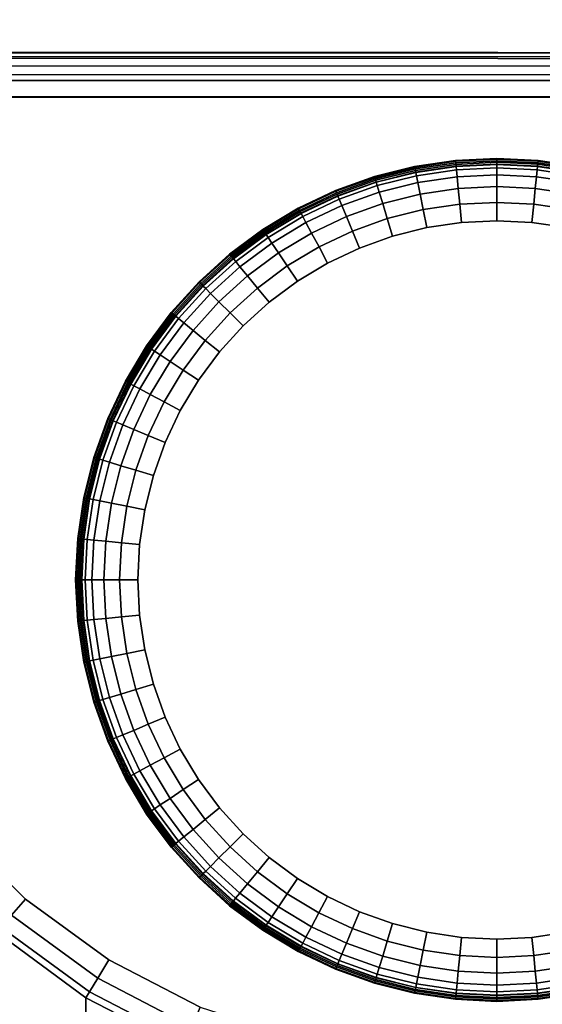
# Model space of a CAD drawing. Header units: inches. Extents: x -59 to 680, y -62 to 131.
# Tile 223 of 256: x 589.763 to 590.225, y 27.562 to 28.432. Entities that reach past the tile are written whole.
import ezdxf
from ezdxf.enums import TextEntityAlignment as Align

# ---------------------------------------------------------------- set-up
doc = ezdxf.new("R2010")
doc.units = ezdxf.units.IN
doc.header["$MEASUREMENT"] = 0
for name, color, linetype in [('A-FURN-3-COLLECTION-RUG-BOTTOM', 8, 'Continuous'), ('A-FURN-3-COLLECTION-RUG-SEC1', 9, 'Continuous'), ('A-FURN-3-COLLECTION-VOLAGE-TABLE-LEG', 253, 'Continuous'), ('A-FURN-3-COLLECTION-VOLAGE-TABLE-LEG-GLIDE', 251, 'Continuous'), ('A-FURN-3-COLLECTION-VOLAGE-TABLE-TOP-BOTTOM', 253, 'Continuous'), ('A-FURN-3-COLLECTION-VOLAGE-TABLE-TOP-EDGE', 252, 'Continuous'), ('A-FURN-3-COLLECTION-VOLAGE-TABLE-TOP-TOP', 253, 'Continuous'), ('A-FURN-HAWORTH-ATT', 7, 'Continuous')]:
    doc.layers.add(name, color=color, linetype=linetype)
doc.styles.get("Standard").update_dxf_attribs({"font": 'arial.ttf'})

# ---------------------------------------------------------------- blocks, each defined once
blk = doc.blocks.new('HCCS-VXTO-11-3D-3')
at = {"layer": 'A-FURN-3-COLLECTION-VOLAGE-TABLE-LEG'}
for points, invisible_edges in [([(22.491, 8.54399, 0.15901), (22.49102, 7.28415, 0.15896), (22.3476, 7.29091, 0.1589), (22.3476, 8.53768, 0.1589)], 4), ([(22.3476, 8.53768, 0.1589), (22.3476, 7.29091, 0.1589), (22.2053, 7.30579, 0.15864), (22.2053, 8.5228, 0.15864)], 5), ([(22.2053, 8.5228, 0.15864), (22.2053, 7.30579, 0.15864), (22.06408, 7.32873, 0.15824), (22.06407, 8.49987, 0.15824)], 5), ([(22.06407, 8.49987, 0.15824), (22.06408, 7.32873, 0.15824), (21.98117, 7.35209, 0.15783), (21.98581, 8.47773, 0.15785)], 5), ([(21.98581, 8.47773, 0.15785), (21.98117, 7.35209, 0.15783), (21.90423, 7.39085, 0.15715), (21.9125, 8.44248, 0.15724)], 5), ([(21.9125, 8.44248, 0.15724), (21.90423, 7.39085, 0.15715), (21.83557, 7.44289, 0.15624), (21.84635, 8.39516, 0.15641)], 5), ([(21.84635, 8.39516, 0.15641), (21.83557, 7.44289, 0.15624), (21.77581, 7.505, 0.15516), (21.78197, 8.3309, 0.15529)], 5), ([(21.78197, 8.3309, 0.15529), (21.77581, 7.505, 0.15516), (21.72575, 7.57517, 0.15394), (21.72825, 8.2575, 0.15401)], 5), ([(21.72825, 8.2575, 0.15401), (21.72575, 7.57517, 0.15394), (21.68645, 7.65187, 0.1526), (21.68645, 8.17672, 0.1526)], 5)]:
    blk.add_3dface(points, dxfattribs=dict(at, invisible_edges=invisible_edges))
blk.add_3dface([(22.52987, 7.28368, 6.98741), (22.5297, 7.28291, 0.19833), (22.53036, 8.54399, 0.19837), (22.52987, 8.5449, 6.98741)], dxfattribs=at)
at = {"layer": 'A-FURN-3-COLLECTION-VOLAGE-TABLE-LEG-GLIDE', "invisible_edges": 10}
for points in [[(22.00216, 8.22558, -0.00126), (22.03297, 8.23015, -0.00126), (22.09519, 8.23014, -0.00126), (22.126, 8.22557, -0.00126)], [(22.03297, 8.23015, -0.00126), (22.06408, 8.23167, -0.00126), (22.06408, 8.23167, -0.00126), (22.09519, 8.23014, -0.00126)], [(21.97195, 8.21801, -0.00126), (22.00216, 8.22558, -0.00126), (22.126, 8.22557, -0.00126), (22.15621, 8.21801, -0.00126)], [(21.94263, 8.20752, -0.00126), (21.97195, 8.21801, -0.00126), (22.15621, 8.21801, -0.00126), (22.18553, 8.20751, -0.00126)], [(21.91447, 8.1942, -0.00126), (21.94263, 8.20752, -0.00126), (22.18553, 8.20751, -0.00126), (22.21369, 8.1942, -0.00126)], [(21.88776, 8.17819, -0.00126), (21.91447, 8.1942, -0.00126), (22.21369, 8.1942, -0.00126), (22.2404, 8.17818, -0.00126)], [(21.86274, 8.15964, -0.00126), (21.88776, 8.17819, -0.00126), (22.2404, 8.17818, -0.00126), (22.26542, 8.15963, -0.00126)], [(21.83966, 8.13872, -0.00126), (21.86274, 8.15964, -0.00126), (22.26542, 8.15963, -0.00126), (22.2885, 8.13871, -0.00126)], [(21.81874, 8.11564, -0.00126), (21.83966, 8.13872, -0.00126), (22.2885, 8.13871, -0.00126), (22.30941, 8.11564, -0.00126)], [(21.80019, 8.09063, -0.00126), (21.81874, 8.11564, -0.00126), (22.30941, 8.11564, -0.00126), (22.32796, 8.09062, -0.00126)], [(21.78418, 8.06391, -0.00126), (21.80019, 8.09063, -0.00126), (22.32796, 8.09062, -0.00126), (22.34398, 8.0639, -0.00126)], [(21.77086, 8.03576, -0.00126), (21.78418, 8.06391, -0.00126), (22.34398, 8.0639, -0.00126), (22.35729, 8.03575, -0.00126)], [(21.76037, 8.00643, -0.00126), (21.77086, 8.03576, -0.00126), (22.35729, 8.03575, -0.00126), (22.36778, 8.00642, -0.00126)], [(21.7528, 7.97622, -0.00126), (21.76037, 8.00643, -0.00126), (22.36778, 8.00642, -0.00126), (22.37535, 7.97621, -0.00126)], [(21.74823, 7.94541, -0.00126), (21.7528, 7.97622, -0.00126), (22.37535, 7.97621, -0.00126), (22.37992, 7.9454, -0.00126)], [(21.7467, 7.9143, -0.00126), (21.74823, 7.94541, -0.00126), (22.37992, 7.9454, -0.00126), (22.38145, 7.91429, -0.00126)], [(21.74823, 7.8832, -0.00126), (21.7467, 7.9143, -0.00126), (22.38145, 7.91429, -0.00126), (22.37992, 7.88319, -0.00126)], [(21.7528, 7.85239, -0.00126), (21.74823, 7.8832, -0.00126), (22.37992, 7.88319, -0.00126), (22.37536, 7.85238, -0.00126)]]:
    blk.add_3dface(points, dxfattribs=at)
at = {"layer": 'A-FURN-3-COLLECTION-VOLAGE-TABLE-TOP-BOTTOM', "invisible_edges": 10}
blk.add_3dface([(23.26671, -10.22039, 8.62413), (19.39614, -10.52459, 8.62413), (19.39614, 10.52459, 8.62413), (23.26671, 10.22039, 8.62413)], dxfattribs=at)
at = {"layer": 'A-FURN-3-COLLECTION-VOLAGE-TABLE-TOP-TOP', "invisible_edges": 10}
blk.add_3dface([(23.42813, 12.10325, 9.41153), (19.53071, 12.40955, 9.41153), (19.53071, -12.40955, 9.41153), (23.42813, -12.10325, 9.41153)], dxfattribs=at)
at = {"layer": 'A-FURN-HAWORTH-ATT', "flags": 1}
for tag, p in [('HAWMC', (0, 0)), ('HAWPN', (0, -0.16667)), ('HAWSN', (0, -0.33333))]:
    blk.add_attdef(tag, text='', height=0.1, dxfattribs=at).set_placement(p, align=Align.TOP_CENTER)
at = {"layer": 'A-FURN-3-COLLECTION-VOLAGE-TABLE-LEG'}
mesh = blk.add_polymesh((2, 36), dxfattribs=at)
for k, corner in enumerate([(22.4905, 7.28368, 7.02677), (22.4905, 7.26886, 7.02331), (22.4905, 7.25616, 7.01513), (22.4905, 7.2482, 7.00228), (22.4905, 7.245, 6.98741), (21.03275, 7.24501, 6.45526), (21.01357, 7.2501, 6.29498), (20.99448, 7.26537, 6.13535), (20.97553, 7.29075, 5.97699), (20.96545, 7.31474, 5.89274), (20.95601, 7.35294, 5.81384), (20.94749, 7.40421, 5.74261), (20.93932, 7.47275, 5.67436), (20.93251, 7.55104, 5.61738), (20.9272, 7.63721, 5.57301), (20.9235, 7.72678, 5.54212), (20.92126, 7.81969, 5.52336), (20.9205, 7.9143, 5.51706), (20.92126, 8.0089, 5.52336), (20.9235, 8.10182, 5.54212), (20.9272, 8.19139, 5.57301), (20.93251, 8.27756, 5.61738), (20.93932, 8.35585, 5.67436), (20.94749, 8.42438, 5.74261), (20.95601, 8.47566, 5.81384), (20.96545, 8.51385, 5.89274), (20.97553, 8.53785, 5.97699), (20.99448, 8.56323, 6.13535), (21.01357, 8.57849, 6.29498), (21.03275, 8.58359, 6.45526), (22.4905, 8.58358, 6.98741), (22.4905, 8.58038, 7.00228), (22.4905, 8.57242, 7.01513), (22.4905, 8.55971, 7.02331), (22.4905, 8.5449, 7.02677), (22.4905, 7.28368, 7.02677), (15.28858, 7.28369, 7.02677), (15.28871, 7.26888, 7.0233), (15.28882, 7.25617, 7.01513), (15.28889, 7.24822, 7.00228), (15.28891, 7.24501, 6.98741), (15.28865, 7.24501, 6.50452), (15.28858, 7.24941, 6.35483), (15.28835, 7.26258, 6.20565), (15.28898, 7.29075, 6.02374), (15.28858, 7.31482, 5.93906), (15.28857, 7.35302, 5.85975), (15.28858, 7.40421, 5.78814), (15.28858, 7.47281, 5.71955), (15.28858, 7.55109, 5.66228), (15.28858, 7.63721, 5.61764), (15.28858, 7.72679, 5.58658), (15.28858, 7.8197, 5.56773), (15.28858, 7.9143, 5.5614), (15.28858, 8.0089, 5.56773), (15.28858, 8.10181, 5.58658), (15.28858, 8.19139, 5.61764), (15.28858, 8.2775, 5.66228), (15.28858, 8.35579, 5.71956), (15.28858, 8.42438, 5.78814), (15.28858, 8.47564, 5.85971), (15.28858, 8.51385, 5.93903), (15.28898, 8.53785, 6.02374), (15.28835, 8.56601, 6.20565), (15.28858, 8.57919, 6.35483), (15.28865, 8.58359, 6.50452), (15.28891, 8.58359, 6.98741), (15.28889, 8.58038, 7.00228), (15.28882, 8.57242, 7.01513), (15.28871, 8.55972, 7.0233), (15.28858, 8.54491, 7.02677), (15.28858, 7.28369, 7.02677)]):
    mesh.set_mesh_vertex(divmod(k, 36), corner)
mesh = blk.add_polymesh((9, 9), dxfattribs=at)
for k, corner in enumerate([(20.93251, 8.27756, 5.61738), (20.93932, 8.35584, 5.67436), (20.94749, 8.42438, 5.74261), (20.95601, 8.47566, 5.81384), (20.96545, 8.51385, 5.89274), (20.97553, 8.53785, 5.97699), (20.99448, 8.56323, 6.13535), (21.01357, 8.57849, 6.29498), (21.03275, 8.58359, 6.45526), (21.01964, 8.27735, 5.59711), (21.03704, 8.35476, 5.65221), (21.05665, 8.42438, 5.71629), (21.07748, 8.47589, 5.78362), (21.10099, 8.51319, 5.85899), (21.1258, 8.53785, 5.93905), (21.17413, 8.56323, 6.09852), (21.224, 8.57849, 6.25447), (21.27058, 8.58359, 6.40711), (21.10473, 8.27732, 5.56964), (21.13248, 8.3539, 5.62189), (21.16313, 8.42438, 5.68082), (21.19593, 8.47617, 5.7434), (21.23314, 8.51263, 5.81401), (21.27222, 8.53785, 5.88853), (21.34467, 8.56323, 6.03189), (21.42532, 8.57849, 6.18203), (21.49712, 8.58359, 6.32129), (21.18393, 8.27737, 5.52838), (21.22127, 8.35334, 5.57585), (21.26202, 8.42438, 5.62804), (21.30588, 8.47641, 5.68405), (21.35574, 8.51226, 5.74759), (21.40792, 8.53785, 5.81423), (21.49908, 8.56323, 5.93323), (21.60858, 8.57849, 6.07143), (21.7026, 8.58359, 6.19267), (21.25257, 8.27738, 5.47125), (21.298, 8.3531, 5.5117), (21.34747, 8.42438, 5.55548), (21.40076, 8.47648, 5.60275), (21.46138, 8.51212, 5.65658), (21.52478, 8.53785, 5.71284), (21.63495, 8.56323, 5.81028), (21.76842, 8.57849, 5.9291), (21.88235, 8.58359, 6.03004), (21.30819, 8.27736, 5.40137), (21.35978, 8.35323, 5.43303), (21.41642, 8.42438, 5.46709), (21.47723, 8.47643, 5.50393), (21.54627, 8.51221, 5.54596), (21.61862, 8.53785, 5.58983), (21.74773, 8.56323, 5.66585), (21.89793, 8.57849, 5.75871), (22.02949, 8.58359, 5.83741), (21.3477, 8.27731, 5.32128), (21.40298, 8.35377, 5.34283), (21.46504, 8.42438, 5.36608), (21.53105, 8.4762, 5.39117), (21.60564, 8.51257, 5.4198), (21.68424, 8.53785, 5.44972), (21.835, 8.56323, 5.50473), (21.99393, 8.57849, 5.5674), (22.1406, 8.58359, 5.62196), (21.37331, 8.27734, 5.23562), (21.43018, 8.35469, 5.24646), (21.49605, 8.42438, 5.25823), (21.56536, 8.47591, 5.27087), (21.64304, 8.51315, 5.2853), (21.72545, 8.53785, 5.30042), (21.88928, 8.56323, 5.32987), (22.05036, 8.57849, 5.36102), (22.20731, 8.58359, 5.38906), (21.39168, 8.27756, 5.14806), (21.44907, 8.35584, 5.14806), (21.51781, 8.42438, 5.14806), (21.58954, 8.47566, 5.14806), (21.66901, 8.51385, 5.14806), (21.75385, 8.53785, 5.14806), (21.91334, 8.56323, 5.14806), (22.07412, 8.57849, 5.14806), (22.23554, 8.58359, 5.14806)]):
    mesh.set_mesh_vertex(divmod(k, 9), corner)
mesh = blk.add_polymesh((5, 9), dxfattribs=at)
for k, corner in enumerate([(21.39168, 8.27756, 5.14806), (21.44907, 8.35584, 5.14806), (21.51781, 8.42438, 5.14806), (21.58954, 8.47566, 5.14806), (21.66901, 8.51385, 5.14806), (21.75385, 8.53785, 5.14806), (21.91334, 8.56323, 5.14806), (22.07412, 8.57849, 5.14806), (22.23554, 8.58359, 5.14806), (21.69484, 8.27755, 0.19133), (21.75214, 8.35584, 0.19283), (21.8208, 8.42438, 0.19421), (21.89247, 8.47566, 0.19537), (21.97187, 8.51386, 0.19636), (22.05666, 8.53785, 0.19715), (22.2001, 8.56113, 0.19768), (22.34462, 8.57624, 0.19808), (22.48977, 8.58313, 0.19833), (21.69997, 8.27454, 0.17262), (21.75685, 8.35234, 0.17404), (21.82466, 8.4202, 0.17535), (21.89539, 8.47077, 0.17639), (21.97413, 8.5088, 0.17721), (22.05773, 8.53264, 0.17785), (22.20079, 8.55589, 0.17834), (22.34511, 8.57104, 0.17867), (22.48988, 8.57795, 0.17887), (21.71211, 8.26707, 0.15906), (21.76787, 8.34333, 0.16041), (21.83395, 8.40957, 0.1616), (21.90259, 8.45849, 0.1625), (21.97942, 8.49559, 0.16319), (22.06043, 8.51879, 0.16366), (22.20263, 8.54188, 0.16409), (22.34625, 8.55695, 0.16437), (22.49015, 8.56383, 0.16451), (21.72825, 8.2575, 0.15401), (21.78197, 8.3309, 0.15529), (21.84635, 8.39516, 0.15641), (21.9125, 8.44248, 0.15724), (21.98581, 8.47773, 0.15785), (22.06407, 8.49987, 0.15824), (22.2053, 8.5228, 0.15864), (22.3476, 8.53768, 0.1589), (22.491, 8.54399, 0.15901)]):
    mesh.set_mesh_vertex(divmod(k, 9), corner)
mesh = blk.add_polymesh((5, 10), dxfattribs=at)
for k, corner in enumerate([(22.4905, 7.245, 6.98741), (22.50538, 7.2482, 6.98741), (22.51823, 7.25616, 6.98741), (22.5264, 7.26886, 6.98741), (22.52987, 7.28368, 6.98741), (22.52987, 8.5449, 6.98741), (22.5264, 8.55972, 6.98741), (22.51823, 8.57242, 6.98741), (22.50538, 8.58038, 6.98741), (22.4905, 8.58358, 6.98741), (22.4905, 7.2482, 7.00228), (22.50422, 7.25085, 7.0024), (22.51601, 7.25813, 7.00242), (22.52341, 7.26986, 7.00238), (22.52651, 7.28349, 7.00236), (22.52613, 8.5449, 7.0022), (22.52313, 8.55846, 7.00223), (22.51576, 8.57012, 7.00225), (22.50408, 8.57743, 7.00227), (22.4905, 8.58038, 7.00228), (22.4905, 7.25616, 7.01513), (22.50108, 7.25822, 7.01523), (22.51018, 7.26385, 7.01524), (22.51591, 7.27289, 7.0152), (22.51831, 7.2834, 7.01517), (22.51806, 8.5449, 7.01504), (22.51576, 8.55541, 7.01508), (22.51007, 8.56445, 7.01511), (22.50102, 8.57013, 7.01512), (22.4905, 8.57242, 7.01513), (22.4905, 7.26886, 7.02331), (22.49616, 7.27002, 7.02327), (22.50103, 7.27304, 7.02326), (22.50411, 7.27786, 7.02327), (22.50542, 7.28348, 7.02326), (22.50535, 8.5449, 7.02331), (22.5041, 8.55056, 7.02331), (22.50104, 8.55542, 7.02331), (22.49616, 8.55848, 7.02331), (22.4905, 8.55971, 7.02331), (22.4905, 7.28368, 7.02677), (22.4905, 7.28368, 7.02677), (22.4905, 7.28368, 7.02677), (22.4905, 7.28368, 7.02677), (22.4905, 7.28368, 7.02677), (22.4905, 8.5449, 7.02677), (22.4905, 8.5449, 7.02677), (22.4905, 8.5449, 7.02677), (22.4905, 8.5449, 7.02677), (22.4905, 8.5449, 7.02677)]):
    mesh.set_mesh_vertex(divmod(k, 10), corner)
mesh = blk.add_polymesh((2, 4), dxfattribs=at)
for k, corner in enumerate([(22.5297, 7.28291, 0.19833), (22.52451, 7.28302, 0.17886), (22.51038, 7.28335, 0.1645), (22.49102, 7.28415, 0.15896), (22.53036, 8.54399, 0.19837), (22.52508, 8.54425, 0.17869), (22.51068, 8.54425, 0.16429), (22.491, 8.54399, 0.15901)]):
    mesh.set_mesh_vertex(divmod(k, 4), corner)
mesh = blk.add_polymesh((5, 9), dxfattribs=at)
for k, corner in enumerate([(21.39168, 7.55104, 5.14806), (21.347, 7.63721, 5.14806), (21.31588, 7.72678, 5.14806), (21.29699, 7.81969, 5.14806), (21.29065, 7.9143, 5.14806), (21.29699, 8.0089, 5.14806), (21.31588, 8.10182, 5.14806), (21.347, 8.19139, 5.14806), (21.39168, 8.27756, 5.14806), (21.69252, 7.55483, 0.19126), (21.65026, 7.63721, 0.18975), (21.62163, 7.72756, 0.18792), (21.60042, 7.81989, 0.18657), (21.59297, 7.9143, 0.18609), (21.60042, 8.00871, 0.18657), (21.62163, 8.10104, 0.18792), (21.65026, 8.19139, 0.18975), (21.69484, 8.27755, 0.19133), (21.69787, 7.55826, 0.17257), (21.65619, 7.63939, 0.17112), (21.62789, 7.72907, 0.16932), (21.60689, 7.82068, 0.16798), (21.59946, 7.91434, 0.16752), (21.60671, 8.00802, 0.16799), (21.62759, 8.09966, 0.16933), (21.65584, 8.18935, 0.17109), (21.69997, 8.27454, 0.17262), (21.70952, 7.56598, 0.15861), (21.66899, 7.64456, 0.1572), (21.64141, 7.73256, 0.15549), (21.62098, 7.82244, 0.15425), (21.61381, 7.9143, 0.1539), (21.62095, 8.00616, 0.15446), (21.64135, 8.09605, 0.15583), (21.66899, 8.18402, 0.1576), (21.71211, 8.26707, 0.15906), (21.72575, 7.57517, 0.15394), (21.68645, 7.65187, 0.1526), (21.65931, 7.73743, 0.15086), (21.63918, 7.82486, 0.14958), (21.6321, 7.91427, 0.14913), (21.63912, 8.00368, 0.14958), (21.65919, 8.09113, 0.15086), (21.68645, 8.17672, 0.1526), (21.72825, 8.2575, 0.15401)]):
    mesh.set_mesh_vertex(divmod(k, 9), corner)
at = {"layer": 'A-FURN-3-COLLECTION-VOLAGE-TABLE-LEG-GLIDE'}
mesh = blk.add_polymesh((9, 9), dxfattribs=at)
for k, corner in enumerate([(22.06408, 8.28191, 0.15406), (22.06408, 8.2867, 0.13258), (22.06408, 8.28591, 0.08907), (22.06406, 8.28449, 0.04444), (22.06405, 8.28322, 0.02459), (22.06407, 8.28136, 0.01796), (22.06408, 8.27827, 0.01298), (22.06408, 8.27226, 0.00861), (22.06407, 8.26174, 0.00379), (22.02805, 8.28014, 0.15406), (22.02758, 8.28491, 0.13258), (22.02766, 8.28412, 0.08907), (22.02778, 8.2827, 0.04444), (22.02789, 8.28145, 0.02459), (22.02809, 8.2796, 0.01796), (22.02841, 8.27652, 0.01298), (22.029, 8.27054, 0.00861), (22.03002, 8.26007, 0.00379), (21.99237, 8.27485, 0.15406), (21.99143, 8.27955, 0.13258), (21.99158, 8.27877, 0.08907), (21.99184, 8.27737, 0.04444), (21.99208, 8.27613, 0.02459), (21.99246, 8.27431, 0.01796), (21.99307, 8.27128, 0.01298), (21.99425, 8.26539, 0.00861), (21.99629, 8.25506, 0.00379), (21.95737, 8.26609, 0.15406), (21.95598, 8.27067, 0.13258), (21.95621, 8.26991, 0.08907), (21.9566, 8.26854, 0.04444), (21.95696, 8.26733, 0.02459), (21.95752, 8.26556, 0.01796), (21.95843, 8.2626, 0.01298), (21.96017, 8.25685, 0.00861), (21.96322, 8.24678, 0.00379), (21.9234, 8.25393, 0.15406), (21.92157, 8.25836, 0.13258), (21.92187, 8.25763, 0.08907), (21.9224, 8.2563, 0.04444), (21.92287, 8.25513, 0.02459), (21.9236, 8.25342, 0.01796), (21.92479, 8.25057, 0.01298), (21.9271, 8.24502, 0.00861), (21.93111, 8.23529, 0.00379), (21.89079, 8.23851, 0.15406), (21.88853, 8.24273, 0.13258), (21.8889, 8.24203, 0.08907), (21.88956, 8.24077, 0.04444), (21.89015, 8.23965, 0.02459), (21.89104, 8.23802, 0.01796), (21.8925, 8.2353, 0.01298), (21.89534, 8.23, 0.00861), (21.90029, 8.22071, 0.00379), (21.85985, 8.21996, 0.15406), (21.85718, 8.22394, 0.13258), (21.85762, 8.22329, 0.08907), (21.8584, 8.22209, 0.04444), (21.85909, 8.22104, 0.02459), (21.86014, 8.2195, 0.01796), (21.86187, 8.21694, 0.01298), (21.86521, 8.21194, 0.00861), (21.87105, 8.20318, 0.00379), (21.83087, 8.19848, 0.15406), (21.82783, 8.20217, 0.13258), (21.82833, 8.20156, 0.08907), (21.82922, 8.20045, 0.04444), (21.83002, 8.19947, 0.02459), (21.83121, 8.19804, 0.01796), (21.83318, 8.19566, 0.01298), (21.83699, 8.19101, 0.00861), (21.84366, 8.18287, 0.00379), (21.80414, 8.17425, 0.15406), (21.80075, 8.17763, 0.13258), (21.80131, 8.17707, 0.08907), (21.8023, 8.17605, 0.04444), (21.80319, 8.17515, 0.02459), (21.80452, 8.17385, 0.01796), (21.80671, 8.17167, 0.01298), (21.81096, 8.16742, 0.00861), (21.8184, 8.15997, 0.00379)]):
    mesh.set_mesh_vertex(divmod(k, 9), corner)
mesh = blk.add_polymesh((9, 9), dxfattribs=at)
for k, corner in enumerate([(22.32403, 8.17424, 0.15406), (22.32741, 8.17762, 0.13258), (22.32685, 8.17706, 0.08907), (22.32583, 8.17607, 0.04444), (22.32493, 8.17518, 0.02459), (22.32362, 8.17386, 0.01796), (22.32145, 8.17166, 0.01298), (22.3172, 8.16741, 0.00861), (22.30975, 8.15998, 0.00379), (22.2973, 8.19846, 0.15406), (22.30033, 8.20217, 0.13258), (22.29983, 8.20155, 0.08907), (22.29891, 8.20047, 0.04444), (22.2981, 8.19949, 0.02459), (22.29693, 8.19805, 0.01796), (22.29498, 8.19565, 0.01298), (22.29117, 8.191, 0.00861), (22.28449, 8.18287, 0.00379), (22.26832, 8.21995, 0.15406), (22.27098, 8.22394, 0.13258), (22.27054, 8.22328, 0.08907), (22.26973, 8.22211, 0.04444), (22.26902, 8.22106, 0.02459), (22.268, 8.2195, 0.01796), (22.26629, 8.21693, 0.01298), (22.26296, 8.21193, 0.00861), (22.2571, 8.20318, 0.00379), (22.23738, 8.2385, 0.15406), (22.23963, 8.24273, 0.13258), (22.23926, 8.24203, 0.08907), (22.23857, 8.24078, 0.04444), (22.23797, 8.23967, 0.02459), (22.2371, 8.23802, 0.01796), (22.23566, 8.23529, 0.01298), (22.23282, 8.22999, 0.00861), (22.22786, 8.22071, 0.00379), (22.20476, 8.25393, 0.15406), (22.20659, 8.25835, 0.13258), (22.20629, 8.25762, 0.08907), (22.20573, 8.25631, 0.04444), (22.20524, 8.25515, 0.02459), (22.20454, 8.25342, 0.01796), (22.20337, 8.25057, 0.01298), (22.20107, 8.24501, 0.00861), (22.19703, 8.23529, 0.00379), (22.1708, 8.26608, 0.15406), (22.17218, 8.27066, 0.13258), (22.17195, 8.26991, 0.08907), (22.17152, 8.26855, 0.04444), (22.17115, 8.26734, 0.02459), (22.17062, 8.26556, 0.01796), (22.16974, 8.2626, 0.01298), (22.16799, 8.25685, 0.00861), (22.16493, 8.24678, 0.00379), (22.1358, 8.27485, 0.15406), (22.13673, 8.27954, 0.13258), (22.13658, 8.27877, 0.08907), (22.13628, 8.27738, 0.04444), (22.13603, 8.27614, 0.02459), (22.13568, 8.27431, 0.01796), (22.13509, 8.27128, 0.01298), (22.13392, 8.26538, 0.00861), (22.13186, 8.25506, 0.00379), (22.10012, 8.28014, 0.15406), (22.10058, 8.28491, 0.13258), (22.10051, 8.28412, 0.08907), (22.10035, 8.28271, 0.04444), (22.10022, 8.28145, 0.02459), (22.10005, 8.2796, 0.01796), (22.09976, 8.27652, 0.01298), (22.09917, 8.27054, 0.00861), (22.09813, 8.26007, 0.00379), (22.06408, 8.28191, 0.15406), (22.06408, 8.2867, 0.13258), (22.06408, 8.28591, 0.08907), (22.06406, 8.28449, 0.04444), (22.06405, 8.28322, 0.02459), (22.06407, 8.28136, 0.01796), (22.06408, 8.27827, 0.01298), (22.06408, 8.27226, 0.00861), (22.06407, 8.26174, 0.00379)]):
    mesh.set_mesh_vertex(divmod(k, 9), corner)
mesh = blk.add_polymesh((9, 3), dxfattribs=at)
for k, corner in enumerate([(22.06407, 8.26174, 0.00379), (22.06409, 8.24785), (22.06408, 8.23167, -0.00126), (22.03002, 8.26007, 0.00379), (22.0314, 8.24625), (22.03297, 8.23015, -0.00126), (21.99629, 8.25506, 0.00379), (21.99902, 8.24145), (22.00216, 8.22558, -0.00126), (21.96322, 8.24678, 0.00379), (21.96727, 8.23349), (21.97195, 8.21801, -0.00126), (21.93111, 8.23529, 0.00379), (21.93645, 8.22247), (21.94263, 8.20752, -0.00126), (21.90029, 8.22071, 0.00379), (21.90685, 8.20847), (21.91447, 8.1942, -0.00126), (21.87105, 8.20318, 0.00379), (21.87878, 8.19165), (21.88776, 8.17819, -0.00126), (21.84366, 8.18287, 0.00379), (21.85248, 8.17215), (21.86274, 8.15964, -0.00126), (21.8184, 8.15997, 0.00379), (21.82823, 8.15017), (21.83966, 8.13872, -0.00126)]):
    mesh.set_mesh_vertex(divmod(k, 3), corner)
mesh = blk.add_polymesh((9, 3), dxfattribs=at)
for k, corner in enumerate([(22.30975, 8.15998, 0.00379), (22.29995, 8.15014), (22.2885, 8.13871, -0.00126), (22.28449, 8.18287, 0.00379), (22.27569, 8.17213), (22.26542, 8.15963, -0.00126), (22.2571, 8.20318, 0.00379), (22.2494, 8.19163), (22.2404, 8.17818, -0.00126), (22.22786, 8.22071, 0.00379), (22.22133, 8.20846), (22.21369, 8.1942, -0.00126), (22.19703, 8.23529, 0.00379), (22.19174, 8.22246), (22.18553, 8.20751, -0.00126), (22.16493, 8.24678, 0.00379), (22.16092, 8.23348), (22.15621, 8.21801, -0.00126), (22.13186, 8.25506, 0.00379), (22.12916, 8.24144), (22.126, 8.22557, -0.00126), (22.09813, 8.26007, 0.00379), (22.09679, 8.24624), (22.09519, 8.23014, -0.00126), (22.06407, 8.26174, 0.00379), (22.06409, 8.24785), (22.06408, 8.23167, -0.00126)]):
    mesh.set_mesh_vertex(divmod(k, 3), corner)
mesh = blk.add_polymesh((9, 9), dxfattribs=at)
for k, corner in enumerate([(21.80414, 8.17425, 0.15406), (21.80075, 8.17763, 0.13258), (21.80131, 8.17707, 0.08907), (21.8023, 8.17605, 0.04444), (21.80319, 8.17515, 0.02459), (21.80452, 8.17385, 0.01796), (21.80671, 8.17167, 0.01298), (21.81096, 8.16742, 0.00861), (21.8184, 8.15997, 0.00379), (21.77991, 8.14752, 0.15406), (21.77621, 8.15055, 0.13258), (21.77682, 8.15005, 0.08907), (21.77791, 8.14913, 0.04444), (21.77888, 8.14833, 0.02459), (21.78033, 8.14716, 0.01796), (21.78272, 8.14521, 0.01298), (21.78737, 8.14139, 0.00861), (21.7955, 8.13471, 0.00379), (21.75842, 8.11854, 0.15406), (21.75444, 8.1212, 0.13258), (21.75509, 8.12076, 0.08907), (21.75627, 8.11995, 0.04444), (21.75731, 8.11925, 0.02459), (21.75887, 8.11822, 0.01796), (21.76144, 8.11652, 0.01298), (21.76644, 8.11318, 0.00861), (21.77519, 8.10732, 0.00379), (21.73987, 8.0876, 0.15406), (21.73565, 8.08985, 0.13258), (21.73635, 8.08948, 0.08907), (21.73759, 8.08879, 0.04444), (21.7387, 8.08819, 0.02459), (21.74035, 8.08733, 0.01796), (21.74308, 8.08588, 0.01298), (21.74838, 8.08305, 0.00861), (21.75766, 8.07808, 0.00379), (21.72445, 8.05499, 0.15406), (21.72002, 8.05682, 0.13258), (21.72075, 8.05651, 0.08907), (21.72206, 8.05595, 0.04444), (21.72322, 8.05546, 0.02459), (21.72495, 8.05476, 0.01796), (21.72781, 8.05359, 0.01298), (21.73336, 8.05129, 0.00861), (21.74308, 8.04726, 0.00379), (21.71229, 8.02102, 0.15406), (21.70771, 8.02241, 0.13258), (21.70847, 8.02218, 0.08907), (21.70982, 8.02174, 0.04444), (21.71103, 8.02137, 0.02459), (21.71281, 8.02085, 0.01796), (21.71577, 8.01996, 0.01298), (21.72153, 8.01822, 0.00861), (21.7316, 8.01515, 0.00379), (21.70353, 7.98603, 0.15406), (21.69883, 7.98696, 0.13258), (21.6996, 7.9868, 0.08907), (21.701, 7.9865, 0.04444), (21.70223, 7.98625, 0.02459), (21.70406, 7.9859, 0.01796), (21.70709, 7.98531, 0.01298), (21.71299, 7.98414, 0.00861), (21.72331, 7.98208, 0.00379), (21.69823, 7.95034, 0.15406), (21.69347, 7.95081, 0.13258), (21.69425, 7.95073, 0.08907), (21.69567, 7.95057, 0.04444), (21.69692, 7.95044, 0.02459), (21.69878, 7.95027, 0.01796), (21.70185, 7.94998, 0.01298), (21.70784, 7.94939, 0.00861), (21.71831, 7.94835, 0.00379), (21.69646, 7.91431, 0.15406), (21.69167, 7.9143, 0.13258), (21.69246, 7.9143, 0.08907), (21.69389, 7.91428, 0.04444), (21.69515, 7.91428, 0.02459), (21.69701, 7.91429, 0.01796), (21.7001, 7.91431, 0.01298), (21.70611, 7.91431, 0.00861), (21.71664, 7.9143, 0.00379)]):
    mesh.set_mesh_vertex(divmod(k, 9), corner)
mesh = blk.add_polymesh((9, 9), dxfattribs=at)
for k, corner in enumerate([(22.43169, 7.91429, 0.15406), (22.43648, 7.91429, 0.13258), (22.43569, 7.91429, 0.08907), (22.43426, 7.91431, 0.04444), (22.433, 7.91432, 0.02459), (22.43114, 7.9143, 0.01796), (22.42805, 7.91429, 0.01298), (22.42204, 7.91429, 0.00861), (22.41151, 7.9143, 0.00379), (22.42992, 7.95032, 0.15406), (22.43469, 7.9508, 0.13258), (22.4339, 7.95072, 0.08907), (22.43248, 7.9506, 0.04444), (22.43122, 7.95048, 0.02459), (22.42937, 7.95028, 0.01796), (22.4263, 7.94997, 0.01298), (22.42032, 7.94938, 0.00861), (22.40984, 7.94835, 0.00379), (22.42463, 7.98601, 0.15406), (22.42932, 7.98695, 0.13258), (22.42855, 7.98679, 0.08907), (22.42715, 7.98653, 0.04444), (22.42591, 7.98629, 0.02459), (22.42409, 7.98591, 0.01796), (22.42106, 7.9853, 0.01298), (22.41516, 7.98413, 0.00861), (22.40484, 7.98208, 0.00379), (22.41586, 8.021, 0.15406), (22.42044, 8.0224, 0.13258), (22.41969, 8.02217, 0.08907), (22.41832, 8.02177, 0.04444), (22.41711, 8.02141, 0.02459), (22.41533, 8.02086, 0.01796), (22.41238, 8.01995, 0.01298), (22.40663, 8.0182, 0.00861), (22.39655, 8.01516, 0.00379), (22.40371, 8.05497, 0.15406), (22.40813, 8.05681, 0.13258), (22.4074, 8.0565, 0.08907), (22.40608, 8.05598, 0.04444), (22.40491, 8.0555, 0.02459), (22.4032, 8.05477, 0.01796), (22.40035, 8.05358, 0.01298), (22.39479, 8.05128, 0.00861), (22.38507, 8.04726, 0.00379), (22.38829, 8.08758, 0.15406), (22.39251, 8.08984, 0.13258), (22.39181, 8.08947, 0.08907), (22.39055, 8.08882, 0.04444), (22.38943, 8.08823, 0.02459), (22.38779, 8.08734, 0.01796), (22.38508, 8.08587, 0.01298), (22.37977, 8.08303, 0.00861), (22.37049, 8.07808, 0.00379), (22.36974, 8.11853, 0.15406), (22.37372, 8.12119, 0.13258), (22.37306, 8.12075, 0.08907), (22.37187, 8.11998, 0.04444), (22.37081, 8.11928, 0.02459), (22.36927, 8.11823, 0.01796), (22.36671, 8.11651, 0.01298), (22.36172, 8.11317, 0.00861), (22.35296, 8.10733, 0.00379), (22.34825, 8.1475, 0.15406), (22.35195, 8.15054, 0.13258), (22.35134, 8.15004, 0.08907), (22.35023, 8.14916, 0.04444), (22.34925, 8.14836, 0.02459), (22.34782, 8.14717, 0.01796), (22.34544, 8.1452, 0.01298), (22.34079, 8.14138, 0.00861), (22.33265, 8.13471, 0.00379), (22.32403, 8.17424, 0.15406), (22.32741, 8.17762, 0.13258), (22.32685, 8.17706, 0.08907), (22.32583, 8.17607, 0.04444), (22.32493, 8.17518, 0.02459), (22.32362, 8.17386, 0.01796), (22.32145, 8.17166, 0.01298), (22.3172, 8.16741, 0.00861), (22.30975, 8.15998, 0.00379)]):
    mesh.set_mesh_vertex(divmod(k, 9), corner)
mesh = blk.add_polymesh((9, 3), dxfattribs=at)
for k, corner in enumerate([(21.8184, 8.15997, 0.00379), (21.82823, 8.15017), (21.83966, 8.13872, -0.00126), (21.7955, 8.13471, 0.00379), (21.80625, 8.12592), (21.81874, 8.11564, -0.00126), (21.77519, 8.10732, 0.00379), (21.78674, 8.09963), (21.80019, 8.09063, -0.00126), (21.75766, 8.07808, 0.00379), (21.76991, 8.07155), (21.78418, 8.06391, -0.00126), (21.74308, 8.04726, 0.00379), (21.75592, 8.04196), (21.77086, 8.03576, -0.00126), (21.7316, 8.01515, 0.00379), (21.74489, 8.01114), (21.76037, 8.00643, -0.00126), (21.72331, 7.98208, 0.00379), (21.73693, 7.97939), (21.7528, 7.97622, -0.00126), (21.71831, 7.94835, 0.00379), (21.73213, 7.94701), (21.74823, 7.94541, -0.00126), (21.71664, 7.9143, 0.00379), (21.73052, 7.91432), (21.7467, 7.9143, -0.00126)]):
    mesh.set_mesh_vertex(divmod(k, 3), corner)
mesh = blk.add_polymesh((9, 3), dxfattribs=at)
for k, corner in enumerate([(22.41151, 7.9143, 0.00379), (22.39763, 7.91428), (22.38145, 7.91429, -0.00126), (22.40984, 7.94835, 0.00379), (22.39602, 7.94698), (22.37992, 7.9454, -0.00126), (22.40484, 7.98208, 0.00379), (22.39122, 7.97936), (22.37535, 7.97621, -0.00126), (22.39655, 8.01516, 0.00379), (22.38327, 8.01111), (22.36778, 8.00642, -0.00126), (22.38507, 8.04726, 0.00379), (22.37225, 8.04193), (22.35729, 8.03575, -0.00126), (22.37049, 8.07808, 0.00379), (22.35825, 8.07152), (22.34398, 8.0639, -0.00126), (22.35296, 8.10733, 0.00379), (22.34142, 8.0996), (22.32796, 8.09062, -0.00126), (22.33265, 8.13471, 0.00379), (22.32193, 8.12589), (22.30941, 8.11564, -0.00126), (22.30975, 8.15998, 0.00379), (22.29995, 8.15014), (22.2885, 8.13871, -0.00126)]):
    mesh.set_mesh_vertex(divmod(k, 3), corner)
mesh = blk.add_polymesh((9, 9), dxfattribs=at)
for k, corner in enumerate([(21.69646, 7.91431, 0.15406), (21.69167, 7.9143, 0.13258), (21.69246, 7.9143, 0.08907), (21.69389, 7.91428, 0.04444), (21.69515, 7.91428, 0.02459), (21.69701, 7.91429, 0.01796), (21.7001, 7.91431, 0.01298), (21.70611, 7.91431, 0.00861), (21.71664, 7.9143, 0.00379), (21.69823, 7.87828, 0.15406), (21.69347, 7.8778, 0.13258), (21.69425, 7.87788, 0.08907), (21.69567, 7.878, 0.04444), (21.69693, 7.87812, 0.02459), (21.69878, 7.87831, 0.01796), (21.70185, 7.87863, 0.01298), (21.70783, 7.87922, 0.00861), (21.71831, 7.88024, 0.00379), (21.70352, 7.84259, 0.15406), (21.69883, 7.84165, 0.13258), (21.6996, 7.84181, 0.08907), (21.701, 7.84206, 0.04444), (21.70224, 7.84231, 0.02459), (21.70406, 7.84268, 0.01796), (21.70709, 7.8433, 0.01298), (21.71299, 7.84447, 0.00861), (21.72331, 7.84652, 0.00379), (21.71229, 7.80759, 0.15406), (21.70771, 7.8062, 0.13258), (21.70846, 7.80643, 0.08907), (21.70983, 7.80682, 0.04444), (21.71104, 7.80719, 0.02459), (21.71282, 7.80774, 0.01796), (21.71577, 7.80865, 0.01298), (21.72152, 7.81039, 0.00861), (21.7316, 7.81344, 0.00379), (21.72444, 7.77363, 0.15406), (21.72002, 7.77179, 0.13258), (21.72075, 7.77209, 0.08907), (21.72207, 7.77262, 0.04444), (21.72324, 7.7731, 0.02459), (21.72495, 7.77382, 0.01796), (21.7278, 7.77502, 0.01298), (21.73336, 7.77732, 0.00861), (21.74308, 7.78134, 0.00379), (21.73986, 7.74101, 0.15406), (21.73564, 7.73875, 0.13258), (21.73634, 7.73913, 0.08907), (21.7376, 7.73978, 0.04444), (21.73872, 7.74037, 0.02459), (21.74036, 7.74126, 0.01796), (21.74307, 7.74273, 0.01298), (21.74838, 7.74556, 0.00861), (21.75766, 7.75052, 0.00379), (21.75841, 7.71007, 0.15406), (21.75443, 7.70741, 0.13258), (21.75509, 7.70785, 0.08907), (21.75628, 7.70862, 0.04444), (21.75734, 7.70932, 0.02459), (21.75888, 7.71036, 0.01796), (21.76144, 7.71209, 0.01298), (21.76644, 7.71543, 0.00861), (21.77519, 7.72127, 0.00379), (21.7799, 7.68109, 0.15406), (21.7762, 7.67805, 0.13258), (21.77681, 7.67856, 0.08907), (21.77792, 7.67944, 0.04444), (21.7789, 7.68024, 0.02459), (21.78033, 7.68143, 0.01796), (21.78271, 7.6834, 0.01298), (21.78736, 7.68722, 0.00861), (21.7955, 7.69388, 0.00379), (21.80413, 7.65436, 0.15406), (21.80074, 7.65097, 0.13258), (21.8013, 7.65153, 0.08907), (21.80232, 7.65252, 0.04444), (21.80322, 7.65341, 0.02459), (21.80453, 7.65474, 0.01796), (21.8067, 7.65693, 0.01298), (21.81095, 7.66119, 0.00861), (21.8184, 7.66862, 0.00379)]):
    mesh.set_mesh_vertex(divmod(k, 9), corner)
mesh = blk.add_polymesh((9, 3), dxfattribs=at)
for k, corner in enumerate([(21.71664, 7.9143, 0.00379), (21.73052, 7.91432), (21.7467, 7.9143, -0.00126), (21.71831, 7.88024, 0.00379), (21.73213, 7.88162), (21.74823, 7.8832, -0.00126), (21.72331, 7.84652, 0.00379), (21.73693, 7.84924), (21.7528, 7.85239, -0.00126), (21.7316, 7.81344, 0.00379), (21.74488, 7.81749), (21.76037, 7.82217, -0.00126), (21.74308, 7.78134, 0.00379), (21.7559, 7.78667), (21.77086, 7.79285, -0.00126), (21.75766, 7.75052, 0.00379), (21.7699, 7.75708), (21.78417, 7.76469, -0.00126), (21.77519, 7.72127, 0.00379), (21.78673, 7.729), (21.80019, 7.73798, -0.00126), (21.7955, 7.69388, 0.00379), (21.80622, 7.70271), (21.81874, 7.71296, -0.00126), (21.8184, 7.66862, 0.00379), (21.8282, 7.67845), (21.83965, 7.68988, -0.00126)]):
    mesh.set_mesh_vertex(divmod(k, 3), corner)
mesh = blk.add_polymesh((9, 3), dxfattribs=at)
for k, corner in enumerate([(22.30977, 7.66861, 0.00379), (22.29991, 7.67846, 0), (22.2885, 7.68988, -0.00126), (22.33267, 7.69387, 0.00379), (22.32189, 7.70271, 0), (22.30941, 7.71295, -0.00126), (22.35298, 7.72126, 0.00379), (22.34139, 7.729, 0), (22.32797, 7.73797, -0.00126), (22.37051, 7.75051, 0.00379), (22.35822, 7.75708, 0), (22.34398, 7.76469, -0.00126), (22.38509, 7.78133, 0.00379), (22.37221, 7.78666, 0), (22.3573, 7.79284, -0.00126), (22.39655, 7.81344, 0.00379), (22.38326, 7.81746), (22.36778, 7.82217, -0.00126), (22.40486, 7.84651, 0.00379), (22.39119, 7.84923, 0), (22.37536, 7.85238, -0.00126), (22.40984, 7.88024, 0.00379), (22.39602, 7.88159), (22.37992, 7.88319, -0.00126), (22.41151, 7.9143, 0.00379), (22.39763, 7.91428), (22.38145, 7.91429, -0.00126)]):
    mesh.set_mesh_vertex(divmod(k, 3), corner)
mesh = blk.add_polymesh((9, 9), dxfattribs=at)
for k, corner in enumerate([(22.32402, 7.65435, 0.15406), (22.32739, 7.65098, 0.13258), (22.32683, 7.65154, 0.08907), (22.32586, 7.65252, 0.04444), (22.32494, 7.65344, 0.02459), (22.32363, 7.65474, 0.01796), (22.32143, 7.65694, 0.01298), (22.3172, 7.66117, 0.00861), (22.30977, 7.66861, 0.00379), (22.34825, 7.68108, 0.15406), (22.35193, 7.67806, 0.13258), (22.35132, 7.67856, 0.08907), (22.35026, 7.67944, 0.04444), (22.34925, 7.68026, 0.02459), (22.34782, 7.68143, 0.01796), (22.34542, 7.68341, 0.01298), (22.34079, 7.6872, 0.00861), (22.33267, 7.69387, 0.00379), (22.36974, 7.71006, 0.15406), (22.3737, 7.70741, 0.13258), (22.37305, 7.70785, 0.08907), (22.3719, 7.70862, 0.04444), (22.37082, 7.70934, 0.02459), (22.36928, 7.71037, 0.01796), (22.36669, 7.7121, 0.01298), (22.36172, 7.71542, 0.00861), (22.35298, 7.72126, 0.00379), (22.38829, 7.741, 0.15406), (22.39249, 7.73876, 0.13258), (22.39179, 7.73913, 0.08907), (22.39058, 7.73978, 0.04444), (22.38943, 7.74039, 0.02459), (22.3878, 7.74127, 0.01796), (22.38506, 7.74273, 0.01298), (22.37978, 7.74555, 0.00861), (22.37051, 7.75051, 0.00379), (22.40371, 7.77362, 0.15406), (22.40811, 7.77179, 0.13258), (22.40738, 7.7721, 0.08907), (22.40611, 7.77262, 0.04444), (22.40491, 7.77312, 0.02459), (22.4032, 7.77383, 0.01796), (22.40033, 7.77502, 0.01298), (22.3948, 7.77731, 0.00861), (22.38509, 7.78133, 0.00379), (22.41586, 7.80758, 0.15406), (22.42044, 7.80619, 0.13258), (22.41968, 7.80642, 0.08907), (22.41833, 7.80685, 0.04444), (22.41712, 7.80722, 0.02459), (22.41534, 7.80775, 0.01796), (22.41238, 7.80864, 0.01298), (22.40662, 7.81038, 0.00861), (22.39655, 7.81344, 0.00379), (22.42463, 7.84258, 0.15406), (22.4293, 7.84165, 0.13258), (22.42853, 7.8418, 0.08907), (22.42718, 7.84207, 0.04444), (22.4259, 7.84233, 0.02459), (22.42409, 7.84269, 0.01796), (22.42104, 7.84329, 0.01298), (22.41517, 7.84446, 0.00861), (22.40486, 7.84651, 0.00379), (22.42992, 7.87826, 0.15406), (22.43468, 7.87779, 0.13258), (22.4339, 7.87787, 0.08907), (22.43248, 7.87803, 0.04444), (22.43123, 7.87816, 0.02459), (22.42937, 7.87833, 0.01796), (22.4263, 7.87862, 0.01298), (22.42031, 7.8792, 0.00861), (22.40984, 7.88024, 0.00379), (22.43169, 7.91429, 0.15406), (22.43648, 7.91429, 0.13258), (22.43569, 7.91429, 0.08907), (22.43426, 7.91431, 0.04444), (22.433, 7.91432, 0.02459), (22.43114, 7.9143, 0.01796), (22.42805, 7.91429, 0.01298), (22.42204, 7.91429, 0.00861), (22.41151, 7.9143, 0.00379)]):
    mesh.set_mesh_vertex(divmod(k, 9), corner)
at = {"layer": 'A-FURN-3-COLLECTION-VOLAGE-TABLE-TOP-EDGE'}
mesh = blk.add_polymesh((101, 2), dxfattribs=at)
for k, corner in enumerate([(-15.52164, -10.77383, 8.62413), (-15.63038, -12.67887, 9.08208), (-19.39614, -10.52459, 8.62413), (-19.53202, -12.42788, 9.08208), (-23.26671, -10.22039, 8.62413), (-23.4297, -12.12156, 9.08208), (-23.63462, -10.16874, 8.62413), (-23.95972, -12.04715, 9.08208), (-23.99874, -10.09552, 8.62413), (-24.48427, -11.94167, 9.08208), (-24.35146, -9.9798, 8.62413), (-24.99686, -11.78287, 9.08208), (-24.69323, -9.8341, 8.62413), (-25.49298, -11.58258, 9.08208), (-25.0278, -9.67279, 8.62413), (-25.96831, -11.33687, 9.08208), (-25.34558, -9.48061, 8.62413), (-26.42455, -11.05582, 9.08208), (-25.64244, -9.25744, 8.62413), (-26.85221, -10.73432, 9.08208), (-25.91796, -9.00835, 8.62413), (-27.24912, -10.37548, 9.08208), (-26.17183, -8.73722, 8.62413), (-27.61575, -9.98569, 9.08208), (-26.40267, -8.44623, 8.62413), (-27.94781, -9.5661, 9.08208), (-26.60894, -8.13734, 8.62413), (-28.24436, -9.12069, 9.08208), (-26.78827, -7.81209, 8.62413), (-28.50264, -8.65208, 9.08208), (-26.93625, -7.47146, 8.62413), (-28.71608, -8.16147, 9.08208), (-27.04869, -7.11752, 8.62413), (-28.87807, -7.65156, 9.08208), (-27.13183, -6.75546, 8.62413), (-28.99788, -7.12998, 9.08208), (-27.20026, -6.39029, 8.62413), (-29.09641, -6.60389, 9.08208), (-27.3995, -4.26516, 8.62413), (-29.3023, -4.40773, 9.08208), (-27.51915, -2.13407, 8.62413), (-29.42596, -2.20541, 9.08208), (-27.55906, 0, 8.62413), (-29.46719, 0, 9.08208), (-27.51915, 2.13407, 8.62413), (-29.42596, 2.20541, 9.08208), (-27.3995, 4.26516, 8.62413), (-29.3023, 4.40773, 9.08208), (-27.20026, 6.39029, 8.62413), (-29.09641, 6.60389, 9.08208), (-27.13187, 6.75548, 8.62413), (-28.99788, 7.12998, 9.08208), (-27.0487, 7.11753, 8.62413), (-28.87807, 7.65156, 9.08208), (-26.93626, 7.47149, 8.62413), (-28.71608, 8.16147, 9.08208), (-26.7881, 7.81204, 8.62413), (-28.50264, 8.65208, 9.08208), (-26.60881, 8.13733, 8.62413), (-28.24436, 9.12069, 9.08208), (-26.40296, 8.44652, 8.62413), (-27.94781, 9.5661, 9.08208), (-26.17246, 8.73778, 8.62413), (-27.61575, 9.98569, 9.08208), (-25.91797, 9.00832, 8.62413), (-27.24913, 10.37543, 9.08208), (-25.64074, 9.25551, 8.62413), (-26.84976, 10.73154, 9.08208), (-25.34344, 9.47816, 8.62413), (-26.42146, 11.0523, 9.08208), (-25.02888, 9.6757, 8.62413), (-25.96831, 11.33687, 9.08208), (-24.69893, 9.84626, 8.62413), (-25.49298, 11.58258, 9.08208), (-24.35455, 9.98529, 8.62413), (-24.99686, 11.78287, 9.08208), (-23.99773, 10.08826, 8.62413), (-24.48282, 11.93121, 9.08208), (-23.63358, 10.16175, 8.62413), (-23.95823, 12.03708, 9.08208), (-23.26671, 10.22039, 8.62413), (-23.4297, 12.12156, 9.08208), (-19.39614, 10.52459, 8.62413), (-19.53202, 12.42788, 9.08208), (-15.52164, 10.77383, 8.62413), (-15.63038, 12.67887, 9.08208), (-11.644, 10.96808, 8.62413), (-11.72557, 12.87447, 9.08208), (-7.76399, 11.10728, 8.62413), (-7.81838, 13.01464, 9.08208), (-3.8824, 11.19142, 8.62413), (-3.90959, 13.09936, 9.08208), (0, 11.22047, 8.62413), (0, 13.12861, 9.08208), (3.8824, 11.19142, 8.62413), (3.90959, 13.09936, 9.08208), (7.76399, 11.10728, 8.62413), (7.81838, 13.01464, 9.08208), (11.644, 10.96808, 8.62413), (11.72557, 12.87447, 9.08208), (15.52164, 10.77383, 8.62413), (15.63038, 12.67887, 9.08208), (19.39614, 10.52459, 8.62413), (19.53202, 12.42788, 9.08208), (23.26671, 10.22039, 8.62413), (23.4297, 12.12156, 9.08208), (23.63358, 10.16175, 8.62413), (23.95823, 12.03708, 9.08208), (23.99773, 10.08826, 8.62413), (24.48282, 11.93121, 9.08208), (24.35455, 9.98529, 8.62413), (24.99686, 11.78287, 9.08208), (24.69893, 9.84626, 8.62413), (25.49298, 11.58258, 9.08208), (25.02888, 9.6757, 8.62413), (25.96831, 11.33687, 9.08208), (25.34344, 9.47816, 8.62413), (26.42146, 11.0523, 9.08208), (25.64074, 9.25551, 8.62413), (26.84976, 10.73154, 9.08208), (25.91797, 9.00832, 8.62413), (27.24913, 10.37543, 9.08208), (26.17246, 8.73778, 8.62413), (27.61575, 9.98569, 9.08208), (26.40296, 8.44652, 8.62413), (27.94781, 9.5661, 9.08208), (26.60881, 8.13733, 8.62413), (28.24436, 9.12069, 9.08208), (26.7881, 7.81204, 8.62413), (28.50264, 8.65208, 9.08208), (26.93626, 7.47149, 8.62413), (28.71608, 8.16147, 9.08208), (27.0487, 7.11753, 8.62413), (28.87807, 7.65156, 9.08208), (27.13187, 6.75548, 8.62413), (28.99788, 7.12998, 9.08208), (27.20026, 6.39029, 8.62413), (29.09641, 6.60389, 9.08208), (27.3995, 4.26516, 8.62413), (29.3023, 4.40773, 9.08208), (27.51915, 2.13407, 8.62413), (29.42596, 2.20541, 9.08208), (27.55906, 0, 8.62413), (29.46719, 0, 9.08208), (27.51915, -2.13407, 8.62413), (29.42596, -2.20541, 9.08208), (27.3995, -4.26516, 8.62413), (29.3023, -4.40773, 9.08208), (27.20026, -6.39029, 8.62413), (29.09641, -6.60389, 9.08208), (27.13187, -6.75548, 8.62413), (28.99788, -7.12998, 9.08208), (27.0487, -7.11753, 8.62413), (28.87807, -7.65156, 9.08208), (26.93626, -7.47149, 8.62413), (28.71608, -8.16147, 9.08208), (26.7881, -7.81204, 8.62413), (28.50264, -8.65208, 9.08208), (26.60881, -8.13733, 8.62413), (28.24436, -9.12069, 9.08208), (26.40296, -8.44651, 8.62413), (27.94781, -9.5661, 9.08208), (26.17246, -8.73778, 8.62413), (27.61575, -9.98569, 9.08208), (25.91797, -9.00832, 8.62413), (27.24913, -10.37543, 9.08208), (25.64074, -9.25551, 8.62413), (26.84976, -10.73154, 9.08208), (25.34344, -9.47816, 8.62413), (26.42146, -11.0523, 9.08208), (25.02888, -9.6757, 8.62413), (25.96831, -11.33687, 9.08208), (24.69894, -9.84626, 8.62413), (25.49298, -11.58258, 9.08208), (24.35455, -9.98529, 8.62413), (24.99686, -11.78287, 9.08208), (23.99773, -10.08826, 8.62413), (24.48282, -11.93121, 9.08208), (23.63359, -10.16175, 8.62413), (23.95823, -12.03708, 9.08208), (23.26671, -10.22039, 8.62413), (23.4297, -12.12156, 9.08208), (19.39614, -10.52459, 8.62413), (19.53202, -12.42788, 9.08208), (15.52164, -10.77383, 8.62413), (15.63038, -12.67887, 9.08208), (11.644, -10.96808, 8.62413), (11.72557, -12.87447, 9.08208), (7.76399, -11.10728, 8.62413), (7.81838, -13.01464, 9.08208), (3.8824, -11.19142, 8.62413), (3.90959, -13.09936, 9.08208), (0, -11.22047, 8.62413), (0, -13.12861, 9.08208), (-3.8824, -11.19142, 8.62413), (-3.90959, -13.09936, 9.08208), (-7.76399, -11.10728, 8.62413), (-7.81838, -13.01464, 9.08208), (-11.644, -10.96808, 8.62413), (-11.72557, -12.87447, 9.08208), (-15.52164, -10.77383, 8.62413), (-15.63038, -12.67887, 9.08208)]):
    mesh.set_mesh_vertex(divmod(k, 2), corner)
blk = doc.blocks.new('HCGN-MNTP-3D-3')
at = {"layer": 'A-FURN-3-COLLECTION-RUG-BOTTOM', "invisible_edges": 10}
blk.add_3dface([(58.74012, -39.23456), (-58.74012, -39.23456), (-58.74012, 39.23456), (58.74012, 39.23456)], dxfattribs=at)
at = {"layer": 'A-FURN-3-COLLECTION-RUG-SEC1', "invisible_edges": 5}
blk.add_3dface([(-58.74012, 39.23456, 0.31496), (-58.74012, -39.23456, 0.31496), (58.74012, -39.23456, 0.31496), (58.74012, 39.23456, 0.31496)], dxfattribs=at)

msp = doc.modelspace()

# ---------------------------------------------------------------- block references
for name, p, rotation in [('HCGN-MNTP-3D-3', (623.56969, 17.41056), 90), ('HCCS-VXTO-11-3D-3', (598.09893, 5.87322), 90.00000000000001)]:
    msp.add_blockref(name, p, dxfattribs=dict(rotation=rotation))

doc.saveas('drawing.dxf')
